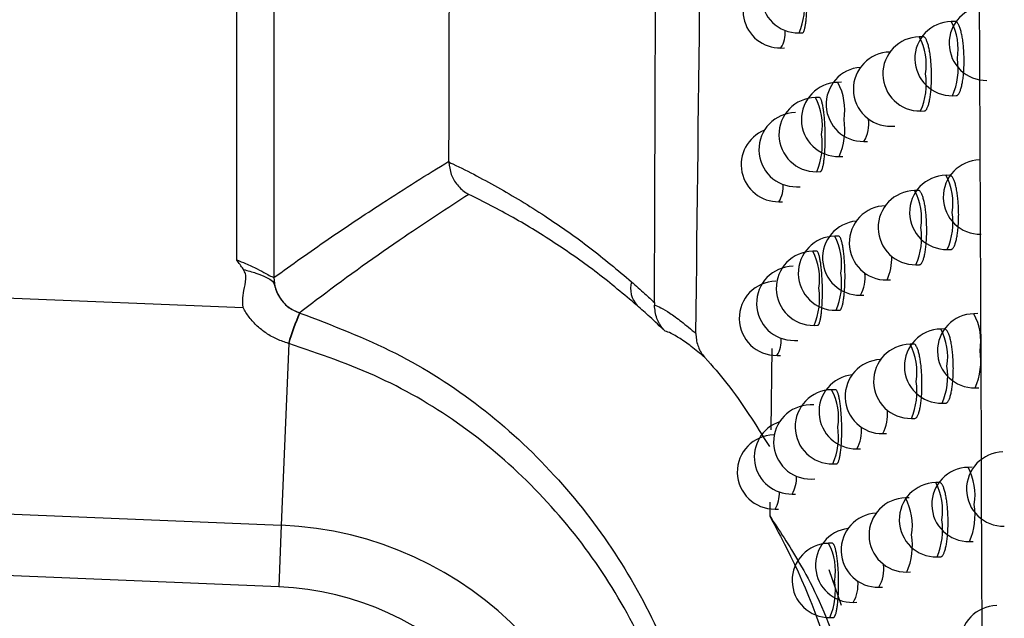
# Model space of a CAD drawing. Header units: millimetres. Extents: x -0.66 to 0.91, y -0.4 to 0.64.
# Tile 46 of 241: x -0.02476 to -0.0115, y 0.01753 to 0.0256. Entities that reach past the tile are written whole.
import ezdxf

# ---------------------------------------------------------------- set-up
doc = ezdxf.new("R2010")
doc.units = ezdxf.units.MM
doc.layers.add('FORMAT', color=7, linetype='Continuous')

msp = doc.modelspace()

# ---------------------------------------------------------------- linework, layer by layer
at = {"layer": 'FORMAT', "color": 7, "linetype": 'Continuous', "lineweight": 25}
for p, q in [((-0.021833, 0.022364), (-0.021833, 0.135921)), ((-0.021333, 0.135921), (-0.021333, 0.022126)), ((-0.012158, 0.025577), (-0.012209, 0.025576)), ((-0.01426, 0.025423), (-0.014213, 0.025424)), ((-0.012589, 0.025372), (-0.012639, 0.025371)), ((-0.014504, 0.02522), (-0.014457, 0.025221)), ((-0.013686, 0.024758), (-0.013737, 0.024757)), ((-0.013988, 0.024554), (-0.014039, 0.024553)), ((-0.012191, 0.024577), (-0.012143, 0.024578)), ((-0.012622, 0.024371), (-0.012573, 0.024372)), ((-0.013019, 0.024166), (-0.012971, 0.024166)), ((-0.013385, 0.023961), (-0.013337, 0.023962)), ((-0.013719, 0.023757), (-0.013671, 0.023758)), ((-0.018976, 0.023694), (-0.018976, 0.023683)), ((-0.014021, 0.023553), (-0.013974, 0.023554)), ((-0.012229, 0.023505), (-0.01228, 0.023504)), ((-0.014292, 0.02335), (-0.014244, 0.023351)), ((-0.012652, 0.0233), (-0.012702, 0.023299)), ((-0.01453, 0.023148), (-0.014484, 0.023149)), ((-0.013728, 0.022686), (-0.013779, 0.022685)), ((-0.014024, 0.022483), (-0.014075, 0.022482)), ((-0.012263, 0.022505), (-0.012214, 0.022505)), ((-0.012685, 0.022299), (-0.012636, 0.0223)), ((-0.013075, 0.022094), (-0.013027, 0.022095)), ((-0.026342, 0.021911), (-0.021748, 0.021723)), ((-0.013434, 0.021889), (-0.013386, 0.02189)), ((-0.020985, 0.02165), (-0.020987, 0.02165)), ((-0.013761, 0.021685), (-0.013714, 0.021686)), ((-0.011853, 0.02164), (-0.011904, 0.021639)), ((-0.014058, 0.021482), (-0.01401, 0.021483)), ((-0.012299, 0.021434), (-0.01235, 0.021433)), ((-0.021133, 0.021238), (-0.021234, 0.018789)), ((-0.021133, 0.021238), (-0.021136, 0.021239)), ((-0.014323, 0.021279), (-0.014275, 0.02128)), ((-0.012714, 0.021229), (-0.012765, 0.021228)), ((-0.014628, 0.021172), (-0.014641, 0.020074)), ((-0.014556, 0.021077), (-0.01451, 0.021078)), ((-0.01377, 0.020615), (-0.013821, 0.020615)), ((-0.011887, 0.02064), (-0.011839, 0.02064)), ((-0.012332, 0.020433), (-0.012284, 0.020434)), ((-0.01406, 0.020412), (-0.014111, 0.020411)), ((-0.012747, 0.020228), (-0.012698, 0.020229)), ((-0.014593, 0.020006), (-0.0146, 0.020006)), ((-0.01313, 0.020023), (-0.013082, 0.020024)), ((-0.013482, 0.019819), (-0.013434, 0.019819)), ((-0.013803, 0.019615), (-0.013755, 0.019616)), ((-0.01193, 0.01957), (-0.011981, 0.019569)), ((-0.014094, 0.019411), (-0.014046, 0.019412)), ((-0.012368, 0.019364), (-0.012419, 0.019363)), ((-0.014653, 0.0191), (-0.014655, 0.018913)), ((-0.014353, 0.019209), (-0.014306, 0.019209)), ((-0.012775, 0.019159), (-0.012826, 0.019158)), ((-0.026369, 0.019), (-0.021234, 0.018789)), ((-0.014582, 0.019006), (-0.014536, 0.019007)), ((-0.021234, 0.018789), (-0.021268, 0.017958)), ((-0.011963, 0.018569), (-0.011915, 0.01857)), ((-0.013811, 0.018546), (-0.013862, 0.018545)), ((-0.012401, 0.018363), (-0.012353, 0.018364)), ((-0.013859, 0.018193), (-0.013692, 0.017712)), ((-0.021268, 0.017958), (-0.026377, 0.018168)), ((-0.012808, 0.018158), (-0.012759, 0.018159)), ((-0.013184, 0.017953), (-0.013135, 0.017954)), ((-0.013529, 0.017749), (-0.013481, 0.01775)), ((-0.013844, 0.017545), (-0.013796, 0.017546))]:
    msp.add_line(p, q, dxfattribs=at)
at = {"layer": 'FORMAT', "color": 7, "linetype": 'Continuous', "lineweight": 25, "flags": 128}
msp.add_lwpolyline([(-0.0146, 0.020006), (-0.0146, 0.020006), (-0.014594, 0.020005)], dxfattribs=at)
at = {"layer": 'FORMAT', "color": 7, "linetype": 'Continuous', "lineweight": 25}
for centre, radius, start, end in [((-0.014269, 0.025923), 0.0005, 91.021569, 271.021569), ((-0.014513, 0.02572), 0.0005, 111.248948, 271.021569), ((-0.015093, 0.025785), 0.0009085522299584, 336.523793, 8.735336), ((-0.011738, 0.025283), 0.0005, 91.021569, 271.021569), ((-0.0122, 0.025077), 0.0005, 91.021569, 271.021569), ((-0.012911, 0.025204), 0.0007941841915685, 350.768127, 27.972421), ((-0.014847, 0.02543), 0.0004021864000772, 328.607917, 3.588779), ((-0.012631, 0.024871), 0.0005, 91.021569, 271.021569), ((-0.013341, 0.024998), 0.0007941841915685, 350.768127, 27.972421), ((-0.013028, 0.024666), 0.0005, 91.021569, 271.021569), ((-0.013025, 0.024939), 0.0009085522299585, 336.523793, 8.735336), ((-0.013394, 0.024461), 0.0005, 94.444093, 271.021569), ((-0.013455, 0.024733), 0.0009085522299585, 336.523793, 8.735336), ((-0.013728, 0.024257), 0.0005, 91.021569, 271.021569), ((-0.014438, 0.024384), 0.0007941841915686, 350.768127, 27.972421), ((-0.01403, 0.024053), 0.0005, 91.021569, 271.021569), ((-0.01474, 0.024181), 0.0007941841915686, 350.768127, 27.972421), ((-0.0143, 0.02385), 0.0005, 91.021569, 271.021569), ((-0.014552, 0.024119), 0.0009085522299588, 336.523793, 8.735336), ((-0.013799, 0.024203), 0.0004797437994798, 329.676259, 7.009751), ((-0.014539, 0.023648), 0.0005, 112.05652, 271.021569), ((-0.014855, 0.023915), 0.0009085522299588, 336.523793, 8.735336), ((-0.011817, 0.023211), 0.0005, 91.021569, 271.021569), ((-0.012271, 0.023005), 0.0005, 91.021569, 271.021569), ((-0.012982, 0.023132), 0.0007941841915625, 350.768127, 27.972421), ((-0.014872, 0.023357), 0.0003998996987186, 328.56972, 3.475375), ((-0.012694, 0.022799), 0.0005, 91.021569, 271.021569), ((-0.013404, 0.022926), 0.0007941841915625, 350.768127, 27.972421), ((-0.013084, 0.022594), 0.0005, 91.021569, 271.021569), ((-0.013096, 0.022867), 0.0009085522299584, 336.523793, 8.735336), ((-0.013443, 0.022389), 0.0005, 95.279997, 271.021569), ((-0.01377, 0.022185), 0.0005, 91.021569, 271.021569), ((-0.014481, 0.022313), 0.0007941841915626, 350.768127, 27.972421), ((-0.013518, 0.022661), 0.0009085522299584, 336.523793, 8.735336), ((-0.014067, 0.021982), 0.0005, 91.021569, 271.021569), ((-0.014777, 0.022109), 0.0007941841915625, 350.768127, 27.972421), ((-0.013688, 0.02238), 0.0006766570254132, 334.944136, 2.808984), ((-0.014332, 0.021779), 0.0005, 91.021569, 271.021569), ((-0.014595, 0.022047), 0.0009085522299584, 336.523793, 8.735336), ((-0.013843, 0.022129), 0.0004741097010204, 329.611153, 6.784936), ((-0.020833, 0.022126), 0.000500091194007, 180.013988, 252.217639), ((-0.016199, 0.021975), 0.0003300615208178, 163.407056, 222.828691), ((-0.014565, 0.021577), 0.0005, 91.021569, 271.021569), ((-0.014891, 0.021844), 0.0009085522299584, 336.523793, 8.735336), ((-0.018147, 0.020381), 0.0031100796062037, 155.928165, 163.988569), ((-0.018154, 0.020383), 0.0030993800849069, 155.883066, 163.969624), ((-0.011896, 0.021139), 0.0005, 91.021569, 271.021569), ((-0.012606, 0.021267), 0.0007941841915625, 350.768127, 27.972421), ((-0.012341, 0.020933), 0.0005, 91.021569, 271.021569), ((-0.013052, 0.021061), 0.0007941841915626, 350.768127, 27.972421), ((-0.014896, 0.021284), 0.0003977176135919, 328.532838, 3.366361), ((-0.012756, 0.020728), 0.0005, 91.021569, 271.021569), ((-0.013466, 0.020855), 0.0007941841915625, 350.768127, 27.972421), ((-0.01272, 0.021002), 0.0009085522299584, 336.523793, 8.735336), ((-0.013139, 0.020523), 0.0005, 93.311721, 271.021569), ((-0.013166, 0.020795), 0.0009085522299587, 336.523793, 8.735336), ((-0.013491, 0.020319), 0.0005, 96.110425, 271.021569), ((-0.01358, 0.02059), 0.0009085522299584, 336.523793, 8.735336), ((-0.013812, 0.020115), 0.0005, 91.021569, 271.021569), ((-0.014522, 0.020242), 0.0007941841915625, 350.768127, 27.972421), ((-0.014102, 0.019911), 0.0005, 91.021569, 271.021569), ((-0.013735, 0.020307), 0.0006684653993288, 334.864932, 2.567352), ((-0.014362, 0.019709), 0.0005, 108.752089, 271.021569), ((-0.014637, 0.019977), 0.0009085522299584, 336.523793, 8.735336), ((-0.013886, 0.020056), 0.0004687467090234, 329.547623, 6.567958), ((-0.014591, 0.019506), 0.0005, 91.021569, 271.021569), ((-0.011504, 0.019276), 0.0005, 91.021569, 271.021569), ((-0.011972, 0.019069), 0.0005, 91.021569, 271.021569), ((-0.012683, 0.019197), 0.0007941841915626, 350.768127, 27.972421), ((-0.014704, 0.019421), 0.0004099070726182, 328.733556, 3.965515), ((-0.01241, 0.018863), 0.0005, 91.021569, 271.021569), ((-0.01312, 0.018991), 0.0007941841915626, 350.768127, 27.972421), ((-0.01492, 0.019213), 0.0003956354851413, 328.497245, 3.261603), ((-0.012817, 0.018658), 0.0005, 91.021569, 271.021569), ((-0.013527, 0.018785), 0.0007941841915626, 350.768127, 27.972421), ((-0.012797, 0.018931), 0.0009085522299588, 336.523793, 8.735336), ((-0.013193, 0.018453), 0.0005, 93.288245, 271.021569), ((-0.013234, 0.018725), 0.0009085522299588, 336.523793, 8.735336), ((-0.021429, 0.014024), 0.0047695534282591, 272.349841, 87.650159), ((-0.013538, 0.018249), 0.0005, 96.935621, 271.021569), ((-0.013641, 0.01852), 0.000908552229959, 336.523793, 8.735336), ((-0.013853, 0.018045), 0.0005, 91.021569, 271.021569), ((-0.014563, 0.018172), 0.0007941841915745, 350.768127, 27.972421), ((-0.013606, 0.018199), 0.0004883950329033, 329.773098, 7.348955), ((-0.014678, 0.017907), 0.0009085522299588, 336.523793, 8.735336), ((-0.021429, 0.014024), 0.0039380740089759, 272.349841, 87.650159), ((-0.013929, 0.017984), 0.0004636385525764, 329.485648, 6.358495), ((-0.011588, 0.017206), 0.0005, 91.021569, 271.021569)]:
    msp.add_arc(centre, radius, start, end, dxfattribs=at)
for points, knots in [([(-0.0189756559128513, 0.0236943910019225), (-0.0189374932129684, 0.0358943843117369), (-0.0188611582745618, 0.0602974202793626), (-0.0187705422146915, 0.0971297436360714), (-0.0187261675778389, 0.1217910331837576), (-0.0187039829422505, 0.1341201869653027)], [0, 0, 0, 0, 0.3333046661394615, 0.6666926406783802, 1, 1, 1, 1]), ([(-0.0162067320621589, 0.0217882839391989), (-0.0161971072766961, 0.0246374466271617), (-0.0161478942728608, 0.0392056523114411), (-0.0160678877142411, 0.0655934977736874), (-0.0160056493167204, 0.0897799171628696), (-0.0159767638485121, 0.1021753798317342), (-0.0159754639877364, 0.1027331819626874)], [0, 0, 0, 0, 0.1061557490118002, 0.542790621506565, 0.9794253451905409, 1, 1, 1, 1]), ([(-0.0156488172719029, 0.0213730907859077), (-0.0155730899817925, 0.0279605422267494), (-0.0154216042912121, 0.041138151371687), (-0.0151556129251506, 0.0610178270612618), (-0.0148577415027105, 0.0809722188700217), (-0.0146191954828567, 0.0943342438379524), (-0.0144998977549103, 0.1010166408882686)], [0, 0, 0, 0, 0.2497424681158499, 0.4995875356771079, 0.749741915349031, 0.9999999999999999, 0.9999999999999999, 0.9999999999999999, 0.9999999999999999]), ([(-0.0117317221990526, -0.0008944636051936), (-0.0117663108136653, 0.0100234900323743), (-0.0118354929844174, 0.0318609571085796), (-0.012078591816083, 0.0646427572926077), (-0.0123775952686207, 0.0864932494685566), (-0.0125270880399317, 0.0974178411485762)], [0, 0, 0, 0, 0.333314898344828, 0.6666774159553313, 1, 1, 1, 1]), ([(-0.0142129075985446, 0.0254239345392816), (-0.0142123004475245, 0.0254238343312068), (-0.0142098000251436, 0.0254234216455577), (-0.0142055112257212, 0.025426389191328), (-0.0141982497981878, 0.0254349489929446), (-0.0141912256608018, 0.0254508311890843), (-0.0141846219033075, 0.0254732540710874), (-0.0141783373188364, 0.0254999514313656), (-0.0141725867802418, 0.0255327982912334), (-0.0141675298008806, 0.0255710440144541), (-0.0141629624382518, 0.0256126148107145), (-0.0141591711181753, 0.0256588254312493), (-0.0141562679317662, 0.0257085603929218), (-0.0141539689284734, 0.0257603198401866), (-0.0141525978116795, 0.0258146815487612), (-0.0141522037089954, 0.0258702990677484), (-0.0141524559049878, 0.0259264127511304), (-0.0141536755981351, 0.025982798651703), (-0.0141558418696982, 0.0260380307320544), (-0.014158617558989, 0.0260921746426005), (-0.0141622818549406, 0.0261442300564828), (-0.0141667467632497, 0.0261928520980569), (-0.014171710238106, 0.026238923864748), (-0.0141773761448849, 0.026280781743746), (-0.0141836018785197, 0.0263173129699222), (-0.0141901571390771, 0.0263501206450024), (-0.0141971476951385, 0.0263770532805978), (-0.0142043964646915, 0.0263973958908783), (-0.0142117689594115, 0.0264131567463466), (-0.0142190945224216, 0.0264224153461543), (-0.0142245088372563, 0.026423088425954), (-0.0142262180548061, 0.0264233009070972)], [0, 0, 0, 0, 0.0087707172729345, 0.0361203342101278, 0.0625069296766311, 0.1161768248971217, 0.1435243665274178, 0.1699074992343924, 0.2235703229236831, 0.2509142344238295, 0.277294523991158, 0.3309514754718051, 0.3582923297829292, 0.3846712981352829, 0.4383254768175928, 0.4656648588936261, 0.4920439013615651, 0.5456981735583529, 0.5730375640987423, 0.5994176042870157, 0.6530738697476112, 0.68041425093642, 0.7067958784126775, 0.7604553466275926, 0.7877973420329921, 0.8141809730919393, 0.8678445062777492, 0.8951885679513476, 0.9215743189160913, 0.9752421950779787, 1, 1, 1, 1]), ([(-0.0121433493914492, 0.0245784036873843), (-0.0121424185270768, 0.0245781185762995), (-0.0121382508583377, 0.0245768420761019), (-0.0121310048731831, 0.02458051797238), (-0.0121216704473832, 0.0245866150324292), (-0.0121125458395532, 0.0245967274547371), (-0.0121035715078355, 0.0246102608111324), (-0.012094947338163, 0.0246272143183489), (-0.0120840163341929, 0.0246539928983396), (-0.0120739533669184, 0.0246869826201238), (-0.0120650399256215, 0.024725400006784), (-0.0120569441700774, 0.0247671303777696), (-0.0120501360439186, 0.0248135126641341), (-0.0120448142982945, 0.0248634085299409), (-0.0120405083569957, 0.0249152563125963), (-0.0120377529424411, 0.0249696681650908), (-0.0120366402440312, 0.0250252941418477), (-0.012036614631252, 0.0250813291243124), (-0.0120382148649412, 0.0251375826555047), (-0.0120414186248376, 0.0251926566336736), (-0.0120456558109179, 0.0252466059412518), (-0.0120514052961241, 0.0252984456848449), (-0.0120585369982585, 0.0253468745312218), (-0.0120665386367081, 0.025392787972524), (-0.0120757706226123, 0.0254345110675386), (-0.012086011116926, 0.025470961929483), (-0.0120968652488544, 0.0255037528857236), (-0.0121085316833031, 0.0255307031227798), (-0.0121207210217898, 0.0255510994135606), (-0.0121331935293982, 0.0255669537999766), (-0.0121457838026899, 0.0255763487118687), (-0.0121551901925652, 0.0255770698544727), (-0.0121582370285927, 0.0255773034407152)], [0, 0, 0, 0, 0.0078829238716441, 0.0352934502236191, 0.0617912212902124, 0.088472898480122, 0.1157348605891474, 0.1431974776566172, 0.1696914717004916, 0.223582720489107, 0.2510453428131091, 0.2774825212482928, 0.3312601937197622, 0.3586662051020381, 0.3850171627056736, 0.4386190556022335, 0.4659350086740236, 0.4922109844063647, 0.5456576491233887, 0.5728924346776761, 0.599141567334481, 0.6525299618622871, 0.679732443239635, 0.7060160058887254, 0.7594716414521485, 0.7867065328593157, 0.8130683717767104, 0.8666826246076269, 0.8939981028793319, 0.9204439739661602, 0.9742309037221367, 1, 1, 1, 1]), ([(-0.0125733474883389, 0.024372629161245), (-0.0125724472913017, 0.0243723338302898), (-0.0125685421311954, 0.0243710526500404), (-0.0125617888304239, 0.0243747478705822), (-0.0125531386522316, 0.0243808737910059), (-0.0125446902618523, 0.0243909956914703), (-0.0125363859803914, 0.0244045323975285), (-0.0125284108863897, 0.0244214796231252), (-0.0125183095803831, 0.0244482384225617), (-0.0125090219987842, 0.0244811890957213), (-0.0125008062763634, 0.0245195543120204), (-0.0124933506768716, 0.0245612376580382), (-0.0124870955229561, 0.0246075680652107), (-0.0124822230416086, 0.0246574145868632), (-0.0124782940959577, 0.0247092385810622), (-0.0124758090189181, 0.0247636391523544), (-0.0124748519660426, 0.0248192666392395), (-0.012474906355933, 0.0248753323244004), (-0.0124764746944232, 0.0249316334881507), (-0.0124795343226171, 0.0249867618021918), (-0.0124835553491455, 0.0250407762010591), (-0.0124889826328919, 0.025092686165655), (-0.0124956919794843, 0.0251411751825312), (-0.012503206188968, 0.0251871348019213), (-0.0125118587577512, 0.0252288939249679), (-0.0125214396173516, 0.0252653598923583), (-0.0125315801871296, 0.0252981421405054), (-0.0125424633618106, 0.0253250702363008), (-0.0125538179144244, 0.0253454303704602), (-0.012565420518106, 0.0253612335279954), (-0.0125770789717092, 0.0253705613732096), (-0.0125857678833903, 0.0253712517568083), (-0.0125885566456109, 0.0253714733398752)], [0, 0, 0, 0, 0.0082031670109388, 0.0355862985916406, 0.0620404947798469, 0.0886783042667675, 0.1158953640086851, 0.1433126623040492, 0.1697660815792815, 0.2235736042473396, 0.2509926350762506, 0.2774108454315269, 0.3311480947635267, 0.358532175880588, 0.3848951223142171, 0.4385197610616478, 0.4658461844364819, 0.4921602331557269, 0.5456836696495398, 0.5729571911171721, 0.5992534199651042, 0.6527382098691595, 0.6799903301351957, 0.7063088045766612, 0.7598370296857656, 0.7871100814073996, 0.8134791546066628, 0.8671099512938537, 0.8944351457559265, 0.9208578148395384, 0.974598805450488, 1, 1, 1, 1]), ([(-0.0139736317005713, 0.0235551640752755), (-0.0139729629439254, 0.0235548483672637), (-0.0139702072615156, 0.0235535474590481), (-0.0139654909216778, 0.0235572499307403), (-0.0139574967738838, 0.02356552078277), (-0.0139497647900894, 0.0235815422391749), (-0.0139424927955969, 0.0236039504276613), (-0.0139355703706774, 0.023630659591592), (-0.0139292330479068, 0.0236635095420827), (-0.0139236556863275, 0.0237017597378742), (-0.0139186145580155, 0.0237433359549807), (-0.01391442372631, 0.0237895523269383), (-0.0139112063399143, 0.0238392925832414), (-0.0139086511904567, 0.0238910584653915), (-0.013907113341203, 0.0239454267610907), (-0.0139066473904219, 0.0240010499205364), (-0.0139068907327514, 0.0240571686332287), (-0.0139081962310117, 0.0241135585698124), (-0.0139105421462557, 0.0241687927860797), (-0.0139135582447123, 0.0242229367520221), (-0.0139175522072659, 0.0242749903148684), (-0.0139224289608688, 0.0243236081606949), (-0.0139278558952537, 0.0243696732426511), (-0.0139340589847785, 0.0244115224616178), (-0.0139408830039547, 0.0244480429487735), (-0.0139480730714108, 0.0244808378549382), (-0.0139557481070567, 0.0245077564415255), (-0.0139637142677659, 0.0245280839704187), (-0.013971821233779, 0.0245438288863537), (-0.0139798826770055, 0.0245530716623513), (-0.0139858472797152, 0.0245537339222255), (-0.0139877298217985, 0.0245539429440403)], [0, 0, 0, 0, 0.008762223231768, 0.0361056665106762, 0.0624877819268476, 0.1161483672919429, 0.1434910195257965, 0.1698730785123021, 0.2235335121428, 0.2508760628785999, 0.2772586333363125, 0.3309201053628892, 0.3582631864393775, 0.3846462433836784, 0.4383087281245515, 0.4656523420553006, 0.4920354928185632, 0.5456981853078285, 0.573041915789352, 0.5994249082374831, 0.6530872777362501, 0.6804308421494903, 0.7068137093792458, 0.7604758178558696, 0.7878192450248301, 0.8142020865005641, 0.867864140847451, 0.8952075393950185, 0.9215903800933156, 0.9752524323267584, 1, 1, 1, 1]), ([(-0.0213327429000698, 0.0221263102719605), (-0.021089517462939, 0.0223004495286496), (-0.0206030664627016, 0.0226487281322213), (-0.0199669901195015, 0.0230704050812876), (-0.0194245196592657, 0.0234177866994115), (-0.0191252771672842, 0.0236021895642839), (-0.0189756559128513, 0.0236943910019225)], [0, 0, 0, 0, 0.3095702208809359, 0.6191406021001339, 0.8095702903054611, 1, 1, 1, 1]), ([(-0.0189755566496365, 0.0236827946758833), (-0.0189580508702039, 0.0236744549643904), (-0.0187261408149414, 0.0235639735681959), (-0.018280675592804, 0.0233313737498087), (-0.0176646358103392, 0.0229530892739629), (-0.0170741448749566, 0.0225378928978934), (-0.0167019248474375, 0.0222254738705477), (-0.0165155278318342, 0.022069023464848)], [0, 0, 0, 0, 0.0209263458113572, 0.277224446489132, 0.5341790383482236, 0.7667303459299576, 1, 1, 1, 1]), ([(-0.0189755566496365, 0.0236827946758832), (-0.0189687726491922, 0.0236263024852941), (-0.0189552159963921, 0.0235134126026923), (-0.0188669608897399, 0.0233664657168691), (-0.0187755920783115, 0.0232867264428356), (-0.0187174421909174, 0.0232535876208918), (-0.018707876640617, 0.0232485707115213), (-0.0187063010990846, 0.0232477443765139)], [0, 0, 0, 0, 0.3086446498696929, 0.6167730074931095, 0.9381081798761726, 0.989805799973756, 1, 1, 1, 1]), ([(-0.0122143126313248, 0.0225063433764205), (-0.0122133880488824, 0.0225060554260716), (-0.0122092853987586, 0.0225047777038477), (-0.012202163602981, 0.0225084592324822), (-0.012193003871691, 0.022514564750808), (-0.0121840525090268, 0.0225246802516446), (-0.012175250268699, 0.0225382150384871), (-0.0121667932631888, 0.0225551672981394), (-0.0121560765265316, 0.0225819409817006), (-0.0121462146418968, 0.0226149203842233), (-0.0121374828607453, 0.0226533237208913), (-0.012129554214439, 0.0226950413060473), (-0.0121228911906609, 0.0227414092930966), (-0.0121176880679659, 0.0227912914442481), (-0.0121134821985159, 0.0228431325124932), (-0.0121107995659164, 0.0228975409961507), (-0.0121097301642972, 0.0229531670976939), (-0.0121097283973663, 0.0230092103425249), (-0.0121113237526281, 0.0230654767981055), (-0.0121144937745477, 0.023120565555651), (-0.0121186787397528, 0.0231745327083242), (-0.0121243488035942, 0.0232263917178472), (-0.0121313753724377, 0.0232748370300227), (-0.0121392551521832, 0.0233207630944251), (-0.0121483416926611, 0.0233624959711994), (-0.0121584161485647, 0.0233989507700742), (-0.0121690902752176, 0.0234317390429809), (-0.0121805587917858, 0.0234586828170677), (-0.0121925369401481, 0.023479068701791), (-0.0122047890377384, 0.0234949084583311), (-0.012217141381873, 0.0235042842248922), (-0.0122263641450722, 0.0235049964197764), (-0.0122293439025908, 0.0235052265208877)], [0, 0, 0, 0, 0.0079723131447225, 0.0353755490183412, 0.061861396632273, 0.0885310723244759, 0.1157807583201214, 0.1432309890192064, 0.1697136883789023, 0.2235816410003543, 0.2510321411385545, 0.2774638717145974, 0.3312299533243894, 0.358629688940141, 0.3849837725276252, 0.4385915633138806, 0.4659102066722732, 0.4921966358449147, 0.545664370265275, 0.5729097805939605, 0.5991719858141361, 0.6525871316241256, 0.6798033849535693, 0.7060967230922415, 0.7595726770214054, 0.7868182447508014, 0.8131822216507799, 0.866801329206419, 0.8941196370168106, 0.9205592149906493, 0.9743336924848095, 1, 1, 1, 1]), ([(-0.0187063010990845, 0.0232477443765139), (-0.0189967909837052, 0.0230583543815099), (-0.0196662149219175, 0.0226219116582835), (-0.020424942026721, 0.0220801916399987), (-0.0208919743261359, 0.0217218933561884), (-0.0209853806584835, 0.0216502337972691)], [0, 0, 0, 0, 0.380144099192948, 0.8760289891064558, 1, 1, 1, 1]), ([(-0.0164412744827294, 0.0217503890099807), (-0.01661889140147, 0.0218992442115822), (-0.0169746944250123, 0.0221974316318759), (-0.0175325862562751, 0.0225881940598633), (-0.0181098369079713, 0.022945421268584), (-0.018507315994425, 0.0231468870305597), (-0.0187063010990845, 0.0232477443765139)], [0, 0, 0, 0, 0.2406139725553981, 0.4819990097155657, 0.7406794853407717, 1, 1, 1, 1]), ([(-0.0126363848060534, 0.022300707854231), (-0.0126354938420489, 0.0223004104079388), (-0.0126316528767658, 0.0222991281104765), (-0.0126250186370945, 0.0223028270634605), (-0.012616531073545, 0.0223089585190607), (-0.0126082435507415, 0.0223190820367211), (-0.0126000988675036, 0.0223326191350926), (-0.012592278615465, 0.0223495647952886), (-0.0125823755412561, 0.022376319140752), (-0.0125732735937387, 0.0224092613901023), (-0.0125652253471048, 0.0224476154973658), (-0.0125579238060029, 0.0224892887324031), (-0.0125518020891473, 0.0225356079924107), (-0.0125470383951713, 0.022585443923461), (-0.0125432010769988, 0.0226372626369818), (-0.0125407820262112, 0.0226916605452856), (-0.0125398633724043, 0.022747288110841), (-0.0125399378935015, 0.0228033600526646), (-0.0125414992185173, 0.0228596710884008), (-0.0125445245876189, 0.0229148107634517), (-0.0125484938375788, 0.0229688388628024), (-0.0125538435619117, 0.0230207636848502), (-0.0125604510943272, 0.0230692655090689), (-0.0125678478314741, 0.0231152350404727), (-0.0125763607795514, 0.0231570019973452), (-0.0125857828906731, 0.0231934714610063), (-0.0125957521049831, 0.0232262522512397), (-0.0126064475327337, 0.0232531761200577), (-0.0126176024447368, 0.0232735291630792), (-0.0126289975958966, 0.0232893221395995), (-0.0126404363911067, 0.023298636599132), (-0.0126489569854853, 0.0232993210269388), (-0.0126516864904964, 0.0232995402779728)], [0, 0, 0, 0, 0.0082686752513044, 0.0356464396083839, 0.0620918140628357, 0.0887207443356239, 0.1159287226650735, 0.1433368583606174, 0.1697819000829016, 0.2235721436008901, 0.2509821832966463, 0.2773963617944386, 0.3311250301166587, 0.3585044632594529, 0.3848697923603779, 0.4384989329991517, 0.4658274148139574, 0.4921493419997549, 0.5456886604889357, 0.5729701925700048, 0.5992762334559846, 0.6527811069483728, 0.6800435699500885, 0.7063693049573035, 0.7599126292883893, 0.7871936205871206, 0.8135641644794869, 0.8671983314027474, 0.8945255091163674, 0.9209433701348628, 0.9746748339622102, 1, 1, 1, 1]), ([(-0.0137135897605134, 0.0216871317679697), (-0.0137128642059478, 0.0216868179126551), (-0.0137098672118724, 0.021685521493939), (-0.0137047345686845, 0.0216892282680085), (-0.0136960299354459, 0.0216975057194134), (-0.0136876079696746, 0.0217135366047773), (-0.0136796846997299, 0.0217359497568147), (-0.0136740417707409, 0.0217559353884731), (-0.0136687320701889, 0.0217788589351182), (-0.0136637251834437, 0.0218049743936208), (-0.013659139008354, 0.0218337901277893), (-0.0136550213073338, 0.0218648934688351), (-0.0136513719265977, 0.0218981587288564), (-0.0136481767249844, 0.0219338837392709), (-0.0136455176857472, 0.0219713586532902), (-0.0136427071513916, 0.0220231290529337), (-0.0136409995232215, 0.0220775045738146), (-0.0136404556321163, 0.022133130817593), (-0.0136406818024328, 0.0221892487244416), (-0.0136420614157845, 0.0222456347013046), (-0.0136445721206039, 0.022300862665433), (-0.0136478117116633, 0.0223549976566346), (-0.0136521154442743, 0.022407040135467), (-0.0136573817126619, 0.0224556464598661), (-0.0136632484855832, 0.0225017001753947), (-0.0136699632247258, 0.0225435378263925), (-0.0136773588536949, 0.0225800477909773), (-0.0136851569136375, 0.0226128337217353), (-0.0136934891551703, 0.0226397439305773), (-0.0137021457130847, 0.0226600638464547), (-0.0137109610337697, 0.0226758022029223), (-0.0137197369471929, 0.0226850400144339), (-0.0137262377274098, 0.022685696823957), (-0.013728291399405, 0.022685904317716)], [0, 0, 0, 0, 0.0087329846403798, 0.036072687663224, 0.0624541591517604, 0.1161133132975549, 0.1434551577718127, 0.1698384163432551, 0.1964048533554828, 0.2235490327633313, 0.250892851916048, 0.2772761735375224, 0.3038426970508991, 0.3309870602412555, 0.3583311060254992, 0.3847123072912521, 0.4383712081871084, 0.4657131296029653, 0.4920912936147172, 0.5457439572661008, 0.5730826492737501, 0.5994589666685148, 0.6531077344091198, 0.6804443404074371, 0.7068211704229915, 0.7604708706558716, 0.7878078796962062, 0.8141869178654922, 0.8678410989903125, 0.8951803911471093, 0.9215616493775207, 0.9752204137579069, 1, 1, 1, 1]), ([(-0.0140101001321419, 0.021483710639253), (-0.0140094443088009, 0.0214833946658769), (-0.0140067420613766, 0.0214820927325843), (-0.0140021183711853, 0.0214857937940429), (-0.0139942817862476, 0.0214940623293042), (-0.0139867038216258, 0.0215100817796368), (-0.0139795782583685, 0.0215324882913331), (-0.0139727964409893, 0.0215591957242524), (-0.0139665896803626, 0.0215920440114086), (-0.0139611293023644, 0.0216302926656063), (-0.0139561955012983, 0.0216718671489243), (-0.0139520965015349, 0.021718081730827), (-0.0139489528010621, 0.0217678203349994), (-0.0139464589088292, 0.021819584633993), (-0.0139449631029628, 0.0218739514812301), (-0.0139445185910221, 0.0219295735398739), (-0.0139447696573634, 0.0219856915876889), (-0.0139460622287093, 0.0220420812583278), (-0.013948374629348, 0.0220973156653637), (-0.0139513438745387, 0.0221514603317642), (-0.0139552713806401, 0.0222035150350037), (-0.0139600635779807, 0.0222521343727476), (-0.0139653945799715, 0.022298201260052), (-0.0139714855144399, 0.022340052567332), (-0.0139781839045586, 0.0223765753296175), (-0.013985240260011, 0.0224093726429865), (-0.0139927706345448, 0.0224362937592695), (-0.0140005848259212, 0.0224566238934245), (-0.0140085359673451, 0.0224723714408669), (-0.0140164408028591, 0.0224816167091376), (-0.0140222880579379, 0.0224822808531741), (-0.0140241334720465, 0.0224824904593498)], [0, 0, 0, 0, 0.008763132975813, 0.0361075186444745, 0.0624901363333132, 0.116151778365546, 0.1434949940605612, 0.1698769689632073, 0.2235372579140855, 0.2508797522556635, 0.2772618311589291, 0.3309223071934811, 0.3582648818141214, 0.3846474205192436, 0.4383088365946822, 0.4656518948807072, 0.4920347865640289, 0.5456969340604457, 0.5730403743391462, 0.5994234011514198, 0.6530858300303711, 0.6804294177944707, 0.7068124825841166, 0.7604749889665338, 0.7878186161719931, 0.8142017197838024, 0.8678643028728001, 0.8952079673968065, 0.9215911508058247, 0.9752538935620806, 1, 1, 1, 1]), ([(-0.021832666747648, 0.0223635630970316), (-0.02179279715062, 0.0223476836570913), (-0.0216960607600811, 0.0223091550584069), (-0.0215571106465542, 0.0222430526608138), (-0.0214356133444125, 0.0221791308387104), (-0.021351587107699, 0.0221324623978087), (-0.0213389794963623, 0.0221283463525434), (-0.0213327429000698, 0.0221263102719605)], [0, 0, 0, 0, 0.1577623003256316, 0.3827817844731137, 0.5967781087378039, 0.8005385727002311, 1, 1, 1, 1]), ([(-0.021743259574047, 0.0222358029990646), (-0.0217447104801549, 0.0222378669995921), (-0.0217737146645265, 0.022279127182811), (-0.0218032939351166, 0.022321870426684), (-0.0218317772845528, 0.0223623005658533), (-0.021832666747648, 0.0223635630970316)], [0, 0, 0, 0, 0.0485377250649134, 0.9702882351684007, 1, 1, 1, 1]), ([(-0.0217477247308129, 0.0217229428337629), (-0.0217481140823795, 0.0217273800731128), (-0.0217489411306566, 0.0217368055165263), (-0.0217510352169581, 0.0217684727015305), (-0.0217522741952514, 0.0218408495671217), (-0.0217395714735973, 0.0219608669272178), (-0.0217073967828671, 0.0220767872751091), (-0.0217112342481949, 0.0221763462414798), (-0.0217325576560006, 0.0222159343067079), (-0.021743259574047, 0.0222358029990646)], [0, 0, 0, 0, 0.0256042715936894, 0.0543877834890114, 0.182419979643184, 0.4413156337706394, 0.7447202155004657, 0.8718786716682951, 0.9999999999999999, 0.9999999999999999, 0.9999999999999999, 0.9999999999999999]), ([(-0.021743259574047, 0.0222358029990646), (-0.021684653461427, 0.0222197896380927), (-0.0215674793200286, 0.0221877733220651), (-0.0214307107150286, 0.0221282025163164), (-0.0213612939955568, 0.0220894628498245), (-0.0213358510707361, 0.0220563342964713), (-0.0213258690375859, 0.0220289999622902), (-0.0213158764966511, 0.0219931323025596), (-0.0212963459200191, 0.0219331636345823), (-0.0212481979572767, 0.0218369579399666), (-0.0211477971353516, 0.0217208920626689), (-0.0210412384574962, 0.021674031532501), (-0.0209865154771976, 0.0216499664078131)], [0, 0, 0, 0, 0.1549576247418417, 0.3098145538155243, 0.4662024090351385, 0.5229639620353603, 0.5606239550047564, 0.5914298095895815, 0.6313894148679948, 0.7164496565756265, 0.85438332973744, 0.9999999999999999, 0.9999999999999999, 0.9999999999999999, 0.9999999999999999]), ([(-0.0165155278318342, 0.022069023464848), (-0.0164856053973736, 0.0220426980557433), (-0.0164257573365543, 0.0219900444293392), (-0.0163444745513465, 0.0219164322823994), (-0.0162714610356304, 0.0218491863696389), (-0.0162283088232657, 0.0218085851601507), (-0.0162067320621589, 0.0217882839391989)], [0, 0, 0, 0, 0.2890725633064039, 0.5781759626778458, 0.7890815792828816, 1, 1, 1, 1]), ([(-0.0160651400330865, 0.0214052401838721), (-0.0161333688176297, 0.0214701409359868), (-0.0162579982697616, 0.0215886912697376), (-0.0163841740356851, 0.0217000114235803), (-0.0164412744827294, 0.0217503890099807)], [0, 0, 0, 0, 0.5474531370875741, 0.9999999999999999, 0.9999999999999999, 0.9999999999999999, 0.9999999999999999]), ([(-0.0162067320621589, 0.0217882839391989), (-0.016206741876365, 0.0217856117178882), (-0.0162067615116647, 0.0217802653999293), (-0.0162068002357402, 0.0217722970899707), (-0.0162068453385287, 0.021764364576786), (-0.0162068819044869, 0.0217591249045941), (-0.0162069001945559, 0.0217565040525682)], [0, 0, 0, 0, 0.2495449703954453, 0.4992650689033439, 0.7495354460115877, 1, 1, 1, 1]), ([(-0.0162069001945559, 0.0217565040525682), (-0.0162068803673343, 0.0217564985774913), (-0.0161839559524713, 0.0217501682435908), (-0.0161267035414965, 0.0217261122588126), (-0.0160049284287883, 0.0216522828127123), (-0.0158497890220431, 0.0215418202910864), (-0.0157158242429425, 0.0214293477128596), (-0.0156488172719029, 0.0213730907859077)], [0, 0, 0, 0, 0.0002146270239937, 0.2481537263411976, 0.4962394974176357, 0.7480273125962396, 1, 1, 1, 1]), ([(-0.0160651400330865, 0.0214052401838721), (-0.0160662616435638, 0.0214063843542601), (-0.0160749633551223, 0.0214152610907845), (-0.0161202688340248, 0.021465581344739), (-0.0161887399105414, 0.0215755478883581), (-0.0162007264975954, 0.0216949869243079), (-0.0162069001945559, 0.0217565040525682)], [0, 0, 0, 0, 0.0126646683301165, 0.098255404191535, 0.5355560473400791, 1, 1, 1, 1]), ([(-0.0211363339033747, 0.0212392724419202), (-0.0211878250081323, 0.0212563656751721), (-0.0212920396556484, 0.0212909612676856), (-0.0214335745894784, 0.0213707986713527), (-0.0215608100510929, 0.0214699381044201), (-0.0216496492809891, 0.021567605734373), (-0.0217103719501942, 0.0216541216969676), (-0.0217352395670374, 0.0216999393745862), (-0.0217477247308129, 0.0217229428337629)], [0, 0, 0, 0, 0.202771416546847, 0.4103961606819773, 0.6050529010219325, 0.8050752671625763, 0.9021350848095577, 1, 1, 1, 1]), ([(-0.0209865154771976, 0.0216499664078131), (-0.0209862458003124, 0.0216498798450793), (-0.0209857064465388, 0.0216497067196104), (-0.0209848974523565, 0.0216494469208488), (-0.0209840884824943, 0.0216491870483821), (-0.0209835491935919, 0.0216490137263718), (-0.0209832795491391, 0.0216489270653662)], [0, 0, 0, 0, 0.2499999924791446, 0.4999999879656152, 0.7499999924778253, 0.9999999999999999, 0.9999999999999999, 0.9999999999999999, 0.9999999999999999]), ([(-0.0209832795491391, 0.0216489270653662), (-0.0205470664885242, 0.0214828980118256), (-0.0192667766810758, 0.0209956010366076), (-0.0174574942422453, 0.0195681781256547), (-0.0159763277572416, 0.0173160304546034), (-0.0153096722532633, 0.0146924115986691), (-0.0155385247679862, 0.0119703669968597), (-0.016661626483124, 0.0094922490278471), (-0.0185137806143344, 0.0074674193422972), (-0.0201603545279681, 0.0067546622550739), (-0.0209832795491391, 0.0063984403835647)], [0, 0, 0, 0, 0.0694894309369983, 0.203952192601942, 0.3359215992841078, 0.4666839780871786, 0.6005377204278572, 0.7347583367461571, 0.8674374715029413, 1, 1, 1, 1]), ([(-0.0155280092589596, 0.0210490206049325), (-0.0155915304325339, 0.0211015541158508), (-0.0157186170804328, 0.0212066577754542), (-0.0158677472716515, 0.0213101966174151), (-0.0159886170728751, 0.0213812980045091), (-0.0160396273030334, 0.0213972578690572), (-0.0160651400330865, 0.0214052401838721)], [0, 0, 0, 0, 0.2463891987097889, 0.4929502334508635, 0.7463994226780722, 1, 1, 1, 1]), ([(-0.0156488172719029, 0.0213730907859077), (-0.0156477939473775, 0.021345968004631), (-0.0156457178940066, 0.0212909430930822), (-0.0156249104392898, 0.0212108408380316), (-0.0155911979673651, 0.0211345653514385), (-0.015556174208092, 0.0210818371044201), (-0.0155329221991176, 0.0210547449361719), (-0.0155280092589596, 0.0210490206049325)], [0, 0, 0, 0, 0.2307219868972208, 0.4680735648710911, 0.6988162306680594, 0.9363625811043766, 0.9999999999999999, 0.9999999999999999, 0.9999999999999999, 0.9999999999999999]), ([(-0.0122840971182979, 0.020435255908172), (-0.0122831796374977, 0.020434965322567), (-0.0122791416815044, 0.0204336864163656), (-0.0122721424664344, 0.0204373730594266), (-0.0122631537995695, 0.0204434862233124), (-0.0122543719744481, 0.0204536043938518), (-0.0122457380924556, 0.0204671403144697), (-0.0122374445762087, 0.0204840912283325), (-0.0122269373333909, 0.0205108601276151), (-0.0122172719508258, 0.0205438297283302), (-0.0122087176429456, 0.0205822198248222), (-0.0122009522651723, 0.0206239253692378), (-0.0121944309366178, 0.0206702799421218), (-0.0121893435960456, 0.0207201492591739), (-0.0121852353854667, 0.0207719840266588), (-0.0121826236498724, 0.0208263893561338), (-0.0121815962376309, 0.0208820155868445), (-0.012181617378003, 0.0209380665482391), (-0.0121832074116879, 0.0209943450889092), (-0.0121863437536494, 0.0210494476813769), (-0.0121904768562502, 0.0211034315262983), (-0.0121960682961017, 0.0211553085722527), (-0.0122029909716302, 0.0212037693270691), (-0.0122107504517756, 0.0212497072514), (-0.0122196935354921, 0.0212914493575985), (-0.0122296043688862, 0.0213279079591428), (-0.0122401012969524, 0.0213606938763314), (-0.0122513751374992, 0.0213876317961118), (-0.0122631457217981, 0.0214080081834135), (-0.0122751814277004, 0.0214238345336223), (-0.0122873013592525, 0.021433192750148), (-0.0122963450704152, 0.0214338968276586), (-0.0122992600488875, 0.0214341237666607)], [0, 0, 0, 0, 0.0080550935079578, 0.0354515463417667, 0.0619263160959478, 0.0885848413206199, 0.1158231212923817, 0.1432618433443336, 0.1697340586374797, 0.2235803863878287, 0.251019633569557, 0.27744632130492, 0.3312016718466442, 0.3585955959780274, 0.3849526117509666, 0.4385659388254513, 0.4658871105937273, 0.4921832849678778, 0.5456706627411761, 0.5729259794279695, 0.599200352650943, 0.652640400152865, 0.6798694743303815, 0.7061718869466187, 0.759666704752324, 0.7869221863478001, 0.8132881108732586, 0.8669116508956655, 0.8942325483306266, 0.9206662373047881, 0.9744290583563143, 1, 1, 1, 1]), ([(-0.0211332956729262, 0.0068089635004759), (-0.0203454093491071, 0.0071182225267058), (-0.0187571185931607, 0.0077416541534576), (-0.0169176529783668, 0.0096259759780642), (-0.0157698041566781, 0.0120125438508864), (-0.0155317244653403, 0.0146801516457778), (-0.0162211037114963, 0.0172367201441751), (-0.0177148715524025, 0.0193732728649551), (-0.0194893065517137, 0.0206770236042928), (-0.0207177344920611, 0.0210965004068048), (-0.0211332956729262, 0.021238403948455)], [0, 0, 0, 0, 0.1299077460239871, 0.2618794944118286, 0.39748493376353, 0.5340189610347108, 0.666962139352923, 0.7993534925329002, 0.932123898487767, 1, 1, 1, 1]), ([(-0.0126983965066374, 0.020229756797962), (-0.0126975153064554, 0.0202294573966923), (-0.0126937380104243, 0.020228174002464), (-0.0126872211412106, 0.0202318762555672), (-0.0126788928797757, 0.0202380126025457), (-0.0126707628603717, 0.0202481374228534), (-0.0126627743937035, 0.0202616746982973), (-0.0126551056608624, 0.020278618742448), (-0.0126453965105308, 0.02030536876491), (-0.0126364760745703, 0.0203383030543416), (-0.0126285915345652, 0.0203766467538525), (-0.0126214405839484, 0.0204183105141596), (-0.0126154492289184, 0.0204646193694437), (-0.0126107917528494, 0.0205144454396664), (-0.01260704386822, 0.0205662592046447), (-0.0126046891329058, 0.0206206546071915), (-0.0126038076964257, 0.0206762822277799), (-0.0126039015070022, 0.0207323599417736), (-0.0126054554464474, 0.0207886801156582), (-0.0126084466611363, 0.0208438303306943), (-0.0126123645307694, 0.0208978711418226), (-0.0126176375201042, 0.0209498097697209), (-0.012624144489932, 0.0209983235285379), (-0.0126314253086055, 0.0210443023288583), (-0.0126398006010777, 0.0210860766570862), (-0.0126490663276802, 0.0211225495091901), (-0.0126588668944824, 0.0211553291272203), (-0.0126693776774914, 0.0211822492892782), (-0.0126803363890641, 0.0212025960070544), (-0.0126915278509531, 0.0212183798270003), (-0.0127027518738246, 0.0212276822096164), (-0.0127111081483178, 0.0212283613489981), (-0.0127137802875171, 0.0212285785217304)], [0, 0, 0, 0, 0.008328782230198, 0.0357016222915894, 0.0621388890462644, 0.0887596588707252, 0.115959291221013, 0.1433590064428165, 0.1697963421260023, 0.2235706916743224, 0.2509724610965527, 0.277382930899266, 0.3311037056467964, 0.3584788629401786, 0.384846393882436, 0.4384796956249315, 0.465810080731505, 0.4921392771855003, 0.5456932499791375, 0.5729821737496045, 0.5992972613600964, 0.6528206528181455, 0.6800926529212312, 0.7064250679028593, 0.7599822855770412, 0.7872705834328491, 0.813642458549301, 0.867279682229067, 0.8946086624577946, 0.9210220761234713, 0.9747447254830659, 1, 1, 1, 1]), ([(-0.0155280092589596, 0.0210490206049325), (-0.0154276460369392, 0.0209343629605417), (-0.0151009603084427, 0.0205611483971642), (-0.014840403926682, 0.0201403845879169), (-0.0146598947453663, 0.0198488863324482)], [0, 0, 0, 0, 0.3072164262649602, 1, 1, 1, 1]), ([(-0.013755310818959, 0.0196165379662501), (-0.0137545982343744, 0.0196162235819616), (-0.0137516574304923, 0.0196149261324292), (-0.0137466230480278, 0.0196186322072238), (-0.0137380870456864, 0.0196269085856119), (-0.0137298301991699, 0.0196429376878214), (-0.0137220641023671, 0.0196653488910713), (-0.0137165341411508, 0.0196853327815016), (-0.0137113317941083, 0.019708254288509), (-0.0137064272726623, 0.0197343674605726), (-0.0137019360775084, 0.0197631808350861), (-0.0136979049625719, 0.0197942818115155), (-0.0136943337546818, 0.0198275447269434), (-0.0136912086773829, 0.0198632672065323), (-0.0136886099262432, 0.0199007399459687), (-0.0136858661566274, 0.0199525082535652), (-0.0136842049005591, 0.0200068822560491), (-0.013683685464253, 0.0200625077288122), (-0.0136839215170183, 0.0201186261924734), (-0.0136852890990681, 0.0201750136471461), (-0.0136877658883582, 0.0202302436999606), (-0.0136909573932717, 0.0202843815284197), (-0.0136951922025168, 0.0203364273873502), (-0.0137003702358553, 0.020385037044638), (-0.0137061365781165, 0.0204310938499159), (-0.013712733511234, 0.020472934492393), (-0.0137199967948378, 0.0205094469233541), (-0.0137276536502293, 0.0205422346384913), (-0.0137358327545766, 0.0205691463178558), (-0.0137443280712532, 0.0205894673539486), (-0.013752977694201, 0.0206052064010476), (-0.0137615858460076, 0.0206144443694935), (-0.0137679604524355, 0.0206151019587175), (-0.0137699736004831, 0.0206153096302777)], [0, 0, 0, 0, 0.0087431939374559, 0.0360827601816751, 0.0624632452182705, 0.1161204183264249, 0.1434612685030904, 0.1698431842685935, 0.1964082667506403, 0.2235510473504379, 0.2508934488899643, 0.2772758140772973, 0.3038413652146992, 0.33098469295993, 0.3583276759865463, 0.3847089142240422, 0.438367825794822, 0.465709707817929, 0.4920889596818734, 0.5457438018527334, 0.5730835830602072, 0.5994614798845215, 0.6531134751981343, 0.6804517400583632, 0.7068298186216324, 0.7604821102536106, 0.7878204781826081, 0.8141998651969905, 0.8678548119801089, 0.8951945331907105, 0.9215752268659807, 0.9752328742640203, 0.9999999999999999, 0.9999999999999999, 0.9999999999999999, 0.9999999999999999]), ([(-0.0123527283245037, 0.018365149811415), (-0.0123518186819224, 0.0183648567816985), (-0.0123478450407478, 0.0183635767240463), (-0.0123409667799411, 0.0183672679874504), (-0.0123321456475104, 0.0183733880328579), (-0.0123235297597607, 0.0183835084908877), (-0.0123150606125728, 0.0183970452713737), (-0.012306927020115, 0.0184139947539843), (-0.0122966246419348, 0.0184407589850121), (-0.0122871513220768, 0.0184737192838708), (-0.0122787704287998, 0.0185120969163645), (-0.0122711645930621, 0.0185537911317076), (-0.0122647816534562, 0.0186001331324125), (-0.0122598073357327, 0.0186499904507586), (-0.0122557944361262, 0.0187018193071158), (-0.0122532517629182, 0.0187562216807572), (-0.0122522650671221, 0.0188118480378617), (-0.0122523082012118, 0.0188679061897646), (-0.0122538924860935, 0.018924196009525), (-0.0122569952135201, 0.0189793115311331), (-0.0122610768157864, 0.0190333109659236), (-0.0122665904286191, 0.0190852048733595), (-0.0122734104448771, 0.0191336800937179), (-0.0122810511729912, 0.019179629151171), (-0.0122898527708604, 0.0192213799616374), (-0.0122996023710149, 0.0192578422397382), (-0.0123099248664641, 0.0192906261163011), (-0.0123210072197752, 0.0193175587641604), (-0.0123325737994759, 0.0193379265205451), (-0.0123443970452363, 0.0193537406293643), (-0.0123562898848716, 0.019363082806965), (-0.0123651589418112, 0.0193637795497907), (-0.0123680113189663, 0.0193640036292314)], [0, 0, 0, 0, 0.0081316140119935, 0.0355217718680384, 0.0619862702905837, 0.0886344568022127, 0.1158621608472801, 0.1432902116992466, 0.1697527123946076, 0.2235790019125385, 0.2510078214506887, 0.2774298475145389, 0.3311752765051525, 0.3585638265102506, 0.3849235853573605, 0.4385420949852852, 0.4658656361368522, 0.4921708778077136, 0.5456765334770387, 0.5729410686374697, 0.599226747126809, 0.6526899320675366, 0.6799309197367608, 0.7062417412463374, 0.7597540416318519, 0.7870187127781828, 0.8133864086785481, 0.8670139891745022, 0.8943372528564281, 0.9207654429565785, 0.9745173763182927, 1, 1, 1, 1]), ([(-0.014655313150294, 0.0189134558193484), (-0.0145774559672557, 0.0187688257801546), (-0.0142017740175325, 0.018070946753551), (-0.0136981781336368, 0.0167341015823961), (-0.0132686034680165, 0.0143661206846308), (-0.0134630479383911, 0.011615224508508), (-0.0143669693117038, 0.0097498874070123), (-0.0147646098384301, 0.0089293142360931)], [0, 0, 0, 0, 0.047087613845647, 0.2272104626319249, 0.4073491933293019, 0.7392892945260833, 1, 1, 1, 1]), ([(-0.0146553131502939, 0.0189134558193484), (-0.0145277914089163, 0.0187215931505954), (-0.0142731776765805, 0.0183385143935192), (-0.0138148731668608, 0.0174699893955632), (-0.0135122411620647, 0.0163530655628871), (-0.0133832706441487, 0.0158770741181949)], [0, 0, 0, 0, 0.3653926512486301, 0.729553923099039, 1, 1, 1, 1]), ([(-0.0137964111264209, 0.0175469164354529), (-0.0137957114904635, 0.0175466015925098), (-0.0137928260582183, 0.0175453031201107), (-0.0137878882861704, 0.017549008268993), (-0.0137795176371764, 0.0175572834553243), (-0.0137714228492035, 0.0175733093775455), (-0.0137638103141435, 0.0175957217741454), (-0.0137565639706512, 0.017622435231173), (-0.0137499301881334, 0.0176552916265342), (-0.0137440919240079, 0.0176935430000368), (-0.0137401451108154, 0.0177246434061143), (-0.0137366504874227, 0.0177579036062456), (-0.0137335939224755, 0.0177936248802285), (-0.0137310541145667, 0.0178310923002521), (-0.0137290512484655, 0.0178698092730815), (-0.0137275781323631, 0.0179096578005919), (-0.0137266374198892, 0.0179509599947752), (-0.0137262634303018, 0.0179928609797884), (-0.0137265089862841, 0.0180489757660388), (-0.0137278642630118, 0.0181053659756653), (-0.013730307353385, 0.0181605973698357), (-0.0137334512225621, 0.0182147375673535), (-0.0137376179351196, 0.018266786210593), (-0.0137427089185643, 0.0183153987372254), (-0.0137483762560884, 0.0183614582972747), (-0.0137548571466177, 0.0184033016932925), (-0.0137619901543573, 0.0184398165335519), (-0.0137695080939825, 0.0184726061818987), (-0.0137775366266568, 0.0184995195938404), (-0.0137858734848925, 0.0185198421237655), (-0.0137943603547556, 0.0185355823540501), (-0.0138028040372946, 0.0185448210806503), (-0.0138090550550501, 0.0185454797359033), (-0.013811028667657, 0.0185456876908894)], [0, 0, 0, 0, 0.0087509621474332, 0.0360906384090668, 0.0624705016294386, 0.1161264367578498, 0.1434666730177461, 0.1698475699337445, 0.2235056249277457, 0.2508469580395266, 0.2772285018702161, 0.3037932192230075, 0.3309356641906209, 0.3582777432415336, 0.3846588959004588, 0.4112232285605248, 0.438365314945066, 0.46570704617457, 0.4920870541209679, 0.5457434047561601, 0.5730839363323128, 0.5994630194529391, 0.6531174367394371, 0.6804569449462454, 0.7068359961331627, 0.7604903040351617, 0.7878297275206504, 0.814209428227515, 0.867865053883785, 0.8952051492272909, 0.9215854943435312, 0.9752424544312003, 0.9999999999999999, 0.9999999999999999, 0.9999999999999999, 0.9999999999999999])]:
    msp.add_open_spline(points, degree=3, knots=knots, dxfattribs=at)

doc.saveas('drawing.dxf')
